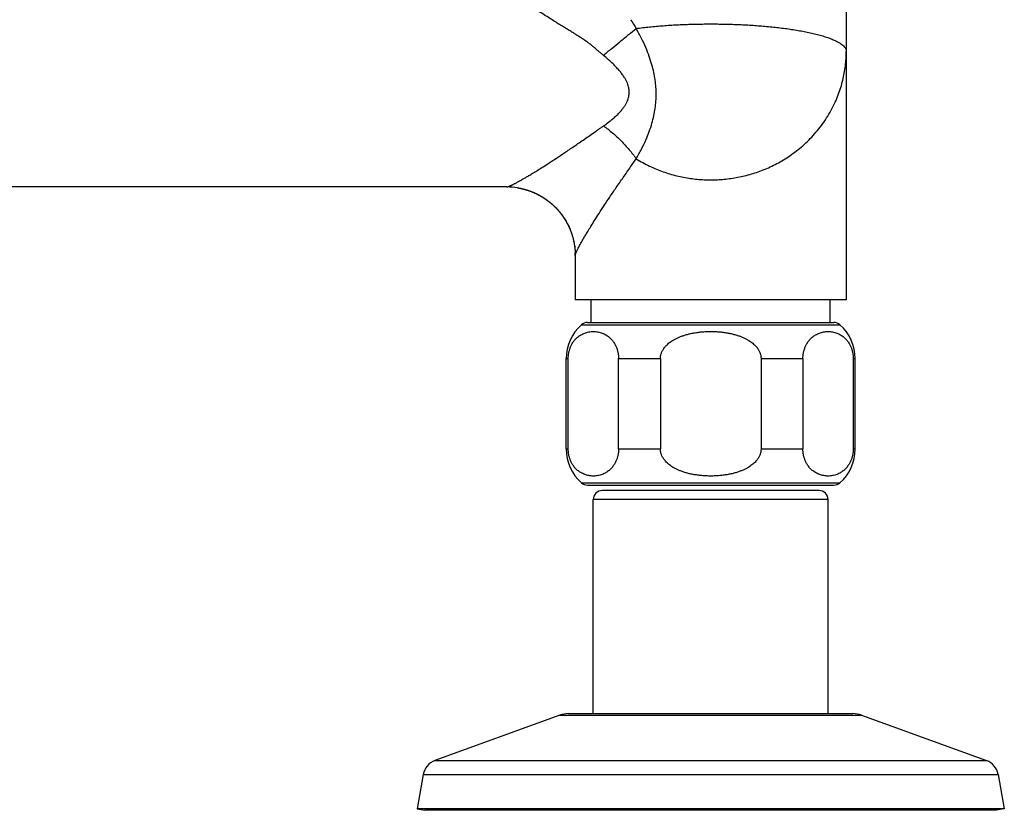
# Model space of a CAD drawing. Header units: millimetres. Extents: x 95 to 1084, y -153 to 904.
# Tile 18 of 27: x 242 to 351, y 451 to 539. Entities that reach past the tile are written whole.
import ezdxf

# ---------------------------------------------------------------- set-up
doc = ezdxf.new("R2010")
doc.units = ezdxf.units.MM
doc.header["$LTSCALE"] = 30.734
doc.layers.get('0').update_dxf_attribs({"linetype": 'CONTINUOUS'})

msp = doc.modelspace()

# ---------------------------------------------------------------- linework, layer by layer
at = {"color": 7, "linetype": 'CONTINUOUS'}
for p, q in [((333.39, 557.69), (333.39, 507.85)), ((295.81, 520.35), (187.98, 520.35)), ((295.81, 520.35), (295.82, 520.35)), ((297.05, 520.25), (297.08, 520.24)), ((297.08, 520.24), (297.12, 520.24)), ((297.12, 520.24), (297.15, 520.23)), ((297.15, 520.23), (297.19, 520.22)), ((297.19, 520.22), (297.22, 520.22)), ((297.22, 520.22), (297.26, 520.21)), ((297.26, 520.21), (297.3, 520.2)), ((297.3, 520.2), (297.33, 520.2)), ((297.33, 520.2), (297.37, 520.19)), ((297.37, 520.19), (297.4, 520.18)), ((297.4, 520.18), (297.44, 520.17)), ((297.44, 520.17), (297.48, 520.16)), ((297.48, 520.16), (297.51, 520.16)), ((297.51, 520.16), (297.55, 520.15)), ((297.55, 520.15), (297.59, 520.14)), ((297.59, 520.14), (297.63, 520.13)), ((297.63, 520.13), (297.66, 520.12)), ((297.66, 520.12), (297.7, 520.11)), ((297.7, 520.11), (297.74, 520.1)), ((297.74, 520.1), (297.78, 520.09)), ((297.78, 520.09), (297.82, 520.08)), ((297.82, 520.08), (297.85, 520.07)), ((297.85, 520.07), (297.89, 520.06)), ((297.89, 520.06), (297.92, 520.05)), ((297.92, 520.05), (297.95, 520.04)), ((297.95, 520.04), (297.98, 520.03)), ((297.98, 520.03), (298.02, 520.02)), ((298.02, 520.02), (298.05, 520.01)), ((298.05, 520.01), (298.08, 520)), ((298.08, 520), (298.11, 519.99)), ((298.11, 519.99), (298.15, 519.98)), ((298.15, 519.98), (298.18, 519.97)), ((298.18, 519.97), (298.19, 519.96)), ((298.19, 519.96), (298.23, 519.95)), ((298.23, 519.95), (298.26, 519.94)), ((298.26, 519.94), (298.29, 519.93)), ((298.29, 519.93), (298.33, 519.92)), ((298.33, 519.92), (298.36, 519.91)), ((298.36, 519.91), (298.39, 519.89)), ((298.39, 519.89), (298.43, 519.88)), ((298.43, 519.88), (298.46, 519.87)), ((298.46, 519.87), (298.5, 519.86)), ((298.5, 519.86), (298.53, 519.84)), ((298.53, 519.84), (298.56, 519.83)), ((298.56, 519.83), (298.6, 519.82)), ((298.6, 519.82), (298.63, 519.8)), ((298.63, 519.8), (298.67, 519.79)), ((298.67, 519.79), (298.7, 519.77)), ((298.7, 519.77), (298.74, 519.76)), ((298.74, 519.76), (298.77, 519.74)), ((298.77, 519.74), (298.81, 519.73)), ((298.81, 519.73), (298.84, 519.71)), ((298.84, 519.71), (298.88, 519.7)), ((298.88, 519.7), (298.91, 519.68)), ((298.91, 519.68), (298.95, 519.67)), ((298.95, 519.67), (298.98, 519.65)), ((298.98, 519.65), (299.02, 519.63)), ((299.02, 519.63), (299.06, 519.62)), ((299.06, 519.62), (299.09, 519.6)), ((299.09, 519.6), (299.13, 519.58)), ((299.13, 519.58), (299.16, 519.56)), ((299.16, 519.56), (299.2, 519.54)), ((299.2, 519.54), (299.22, 519.53)), ((299.22, 519.53), (299.26, 519.51)), ((299.26, 519.51), (299.3, 519.5)), ((299.3, 519.5), (299.33, 519.48)), ((299.33, 519.48), (299.37, 519.46)), ((299.37, 519.46), (299.4, 519.44)), ((299.4, 519.44), (299.43, 519.43)), ((299.43, 519.43), (299.46, 519.41)), ((299.46, 519.41), (299.49, 519.39)), ((299.49, 519.39), (299.52, 519.38)), ((299.52, 519.38), (299.55, 519.36)), ((299.55, 519.36), (299.58, 519.34)), ((299.58, 519.34), (299.61, 519.32)), ((299.61, 519.32), (299.64, 519.31)), ((299.64, 519.31), (299.67, 519.29)), ((299.67, 519.29), (299.7, 519.27)), ((299.7, 519.27), (299.73, 519.25)), ((299.73, 519.25), (299.76, 519.24)), ((299.76, 519.24), (299.79, 519.22)), ((299.79, 519.22), (299.82, 519.2)), ((299.82, 519.2), (299.85, 519.18)), ((299.85, 519.18), (299.88, 519.16)), ((299.88, 519.16), (299.91, 519.14)), ((299.91, 519.14), (299.94, 519.12)), ((299.94, 519.12), (299.97, 519.1)), ((299.97, 519.1), (300, 519.08)), ((300, 519.08), (300.03, 519.06)), ((300.03, 519.06), (300.06, 519.04)), ((300.06, 519.04), (300.07, 519.03)), ((300.07, 519.03), (300.1, 519.01)), ((300.1, 519.01), (300.13, 518.99)), ((300.13, 518.99), (300.17, 518.97)), ((300.17, 518.97), (300.2, 518.95)), ((300.2, 518.95), (300.23, 518.92)), ((300.23, 518.92), (300.26, 518.9)), ((300.26, 518.9), (300.29, 518.88)), ((300.29, 518.88), (300.32, 518.86)), ((300.32, 518.86), (300.35, 518.83)), ((300.35, 518.83), (300.38, 518.81)), ((300.38, 518.81), (300.41, 518.79)), ((300.41, 518.79), (300.44, 518.76)), ((300.44, 518.76), (300.47, 518.74)), ((300.47, 518.74), (300.5, 518.72)), ((300.5, 518.72), (300.53, 518.69)), ((300.53, 518.69), (300.56, 518.67)), ((300.56, 518.67), (300.59, 518.64)), ((300.59, 518.64), (300.62, 518.62)), ((300.62, 518.62), (300.65, 518.59)), ((300.65, 518.59), (300.68, 518.57)), ((300.68, 518.57), (300.71, 518.54)), ((300.71, 518.54), (300.75, 518.52)), ((300.78, 518.48), (300.81, 518.46)), ((300.81, 518.46), (300.84, 518.43)), ((300.84, 518.43), (300.87, 518.4)), ((300.87, 518.4), (300.91, 518.37)), ((300.91, 518.37), (300.94, 518.35)), ((300.94, 518.35), (300.97, 518.32)), ((300.97, 518.32), (301, 518.29)), ((301, 518.29), (301.03, 518.26)), ((301.03, 518.26), (301.06, 518.23)), ((301.06, 518.23), (301.09, 518.2)), ((301.09, 518.2), (301.12, 518.17)), ((301.12, 518.17), (301.15, 518.14)), ((301.15, 518.14), (301.18, 518.11)), ((301.18, 518.11), (301.21, 518.08)), ((301.21, 518.08), (301.24, 518.05)), ((301.24, 518.05), (301.27, 518.02)), ((301.27, 518.02), (301.3, 517.99)), ((301.3, 517.99), (301.33, 517.96)), ((301.33, 517.96), (301.36, 517.93)), ((301.36, 517.93), (301.37, 517.91)), ((301.37, 517.91), (301.4, 517.88)), ((301.4, 517.88), (301.42, 517.85)), ((301.42, 517.85), (301.45, 517.83)), ((301.45, 517.83), (301.47, 517.8)), ((301.47, 517.8), (301.49, 517.78)), ((301.49, 517.78), (301.51, 517.75)), ((301.51, 517.75), (301.54, 517.73)), ((301.54, 517.73), (301.56, 517.7)), ((301.56, 517.7), (301.58, 517.68)), ((301.58, 517.68), (301.6, 517.65)), ((301.6, 517.65), (301.62, 517.63)), ((301.62, 517.63), (301.65, 517.6)), ((301.65, 517.6), (301.67, 517.57)), ((301.67, 517.57), (301.69, 517.55)), ((301.69, 517.55), (301.71, 517.52)), ((301.71, 517.52), (301.73, 517.49)), ((301.73, 517.49), (301.76, 517.46)), ((301.76, 517.46), (301.78, 517.44)), ((301.78, 517.44), (301.8, 517.41)), ((301.8, 517.41), (301.82, 517.38)), ((301.82, 517.38), (301.84, 517.35)), ((301.84, 517.35), (301.86, 517.32)), ((301.86, 517.32), (301.88, 517.3)), ((301.88, 517.3), (301.9, 517.28)), ((301.9, 517.28), (301.92, 517.25)), ((301.92, 517.25), (301.94, 517.22)), ((301.94, 517.22), (301.96, 517.19)), ((301.96, 517.19), (301.98, 517.16)), ((301.98, 517.16), (302, 517.13)), ((302, 517.13), (302.03, 517.1)), ((302.03, 517.1), (302.05, 517.07)), ((302.05, 517.07), (302.07, 517.04)), ((302.07, 517.04), (302.09, 517.01)), ((302.09, 517.01), (302.11, 516.98)), ((302.11, 516.98), (302.13, 516.95)), ((302.13, 516.95), (302.15, 516.91)), ((302.15, 516.91), (302.17, 516.88)), ((302.17, 516.88), (302.19, 516.85)), ((302.19, 516.85), (302.21, 516.82)), ((302.21, 516.82), (302.23, 516.79)), ((302.23, 516.79), (302.25, 516.75)), ((302.25, 516.75), (302.27, 516.72)), ((302.27, 516.72), (302.29, 516.69)), ((302.29, 516.69), (302.31, 516.67)), ((302.31, 516.67), (302.33, 516.63)), ((302.33, 516.63), (302.35, 516.6)), ((302.35, 516.6), (302.37, 516.57)), ((302.37, 516.57), (302.39, 516.53)), ((302.39, 516.53), (302.41, 516.5)), ((302.41, 516.5), (302.43, 516.46)), ((302.43, 516.46), (302.44, 516.43)), ((302.44, 516.43), (302.46, 516.39)), ((302.46, 516.39), (302.48, 516.36)), ((302.48, 516.36), (302.5, 516.32)), ((302.5, 516.32), (302.52, 516.29)), ((302.52, 516.29), (302.54, 516.25)), ((302.54, 516.25), (302.56, 516.21)), ((302.56, 516.21), (302.58, 516.18)), ((302.58, 516.18), (302.6, 516.14)), ((302.6, 516.14), (302.61, 516.1)), ((302.61, 516.1), (302.63, 516.07)), ((302.63, 516.07), (302.65, 516.03)), ((302.65, 516.03), (302.66, 516)), ((302.66, 516), (302.68, 515.97)), ((302.68, 515.97), (302.7, 515.93)), ((302.7, 515.93), (302.72, 515.89)), ((302.72, 515.89), (302.73, 515.85)), ((302.73, 515.85), (302.75, 515.81)), ((302.75, 515.81), (302.77, 515.77)), ((302.77, 515.77), (302.78, 515.73)), ((302.78, 515.73), (302.8, 515.69)), ((302.8, 515.69), (302.82, 515.65)), ((302.82, 515.65), (302.84, 515.61)), ((302.84, 515.61), (302.85, 515.57)), ((302.85, 515.57), (302.87, 515.53)), ((302.87, 515.53), (302.88, 515.49)), ((302.88, 515.49), (302.9, 515.45)), ((302.9, 515.45), (302.92, 515.41)), ((302.92, 515.41), (302.93, 515.36)), ((302.93, 515.36), (302.94, 515.34)), ((302.94, 515.34), (302.96, 515.29)), ((302.96, 515.29), (302.97, 515.25)), ((302.97, 515.25), (302.99, 515.21)), ((302.99, 515.21), (303, 515.16)), ((303, 515.16), (303.02, 515.12)), ((303.02, 515.12), (303.03, 515.08)), ((303.03, 515.08), (303.04, 515.03)), ((303.04, 515.03), (303.06, 514.99)), ((303.06, 514.99), (303.07, 514.94)), ((303.07, 514.94), (303.09, 514.9)), ((303.09, 514.9), (303.1, 514.85)), ((303.1, 514.85), (303.11, 514.81)), ((303.11, 514.81), (303.12, 514.76)), ((303.12, 514.76), (303.14, 514.71)), ((303.14, 514.71), (303.15, 514.67)), ((303.15, 514.67), (303.16, 514.64)), ((303.16, 514.64), (303.17, 514.59)), ((303.17, 514.59), (303.18, 514.54)), ((303.18, 514.54), (303.19, 514.49)), ((303.19, 514.49), (303.2, 514.45)), ((303.2, 514.45), (303.21, 514.4)), ((303.21, 514.4), (303.22, 514.36)), ((303.22, 514.36), (303.23, 514.33)), ((303.23, 514.33), (303.24, 514.3)), ((303.24, 514.3), (303.24, 514.27)), ((303.24, 514.27), (303.25, 514.23)), ((303.25, 514.23), (303.26, 514.2)), ((303.26, 514.2), (303.26, 514.17)), ((303.26, 514.17), (303.27, 514.13)), ((303.27, 514.13), (303.27, 514.1)), ((303.27, 514.1), (303.28, 514.07)), ((303.28, 514.07), (303.29, 514.03)), ((303.29, 514.03), (303.29, 514)), ((303.29, 514), (303.3, 513.96)), ((303.31, 513.91), (303.31, 513.88)), ((303.31, 513.88), (303.32, 513.84)), ((303.32, 513.84), (303.32, 513.81)), ((303.32, 513.81), (303.33, 513.77)), ((303.33, 513.77), (303.33, 513.74)), ((303.33, 513.74), (303.34, 513.7)), ((303.34, 513.7), (303.34, 513.67)), ((303.34, 513.67), (303.34, 513.63)), ((303.35, 513.58), (303.35, 513.54)), ((303.35, 513.54), (303.36, 513.51)), ((303.36, 513.51), (303.36, 513.47)), ((303.36, 513.47), (303.36, 513.43)), ((303.36, 513.43), (303.37, 513.4)), ((303.37, 513.4), (303.37, 513.36)), ((303.37, 513.36), (303.37, 513.32)), ((303.37, 513.32), (303.38, 513.29)), ((303.38, 513.29), (303.38, 513.25)), ((303.38, 513.25), (303.38, 513.21)), ((303.38, 513.21), (303.38, 513.18)), ((303.38, 513.18), (303.38, 513.14)), ((303.38, 513.14), (303.39, 513.1)), ((303.39, 513.1), (303.39, 513.06)), ((303.39, 513.06), (303.39, 513.03)), ((303.39, 513.03), (303.39, 512.99)), ((303.39, 512.99), (303.39, 512.95)), ((303.39, 512.95), (303.39, 512.91)), ((303.39, 512.91), (303.39, 512.87)), ((303.39, 512.87), (303.39, 512.84)), ((303.39, 512.84), (303.39, 512.8)), ((303.39, 512.8), (303.39, 507.85)), ((333.39, 507.85), (303.39, 507.85)), ((305.17, 505.35), (305.17, 507.85)), ((331.61, 505.35), (331.61, 507.85)), ((304.75, 505.35), (332.04, 505.35)), ((302.39, 491.35), (302.39, 501.35)), ((302.62, 491.35), (302.62, 501.35)), ((308.19, 491.35), (308.19, 501.35)), ((312.83, 501.35), (312.83, 491.35)), ((323.96, 501.35), (323.96, 491.35)), ((328.6, 501.35), (328.6, 491.35)), ((334.17, 501.35), (334.17, 491.35)), ((334.39, 491.35), (334.39, 501.35)), ((304.75, 487.35), (332.04, 487.35)), ((330.39, 486.75), (306.39, 486.75)), ((305.39, 462.05), (305.39, 485.75)), ((331.39, 462.05), (331.39, 485.75)), ((301.69, 461.88), (287.85, 456.85)), ((302.65, 462.05), (334.14, 462.05)), ((335.1, 461.88), (348.94, 456.85)), ((286.57, 455.31), (285.89, 451.5)), ((350.22, 455.31), (350.89, 451.5)), ((350.89, 451.5), (285.89, 451.5)), ((285.89, 451.5), (286.74, 451.35)), ((350.04, 451.35), (286.74, 451.35)), ((350.89, 451.5), (350.04, 451.35))]:
    msp.add_line(p, q, dxfattribs=at)
at = {"color": 9, "linetype": 'CONTINUOUS'}
for p, q in [((309.53, 522.59), (310.15, 523.47)), ((303.39, 513.05), (303.39, 513.05)), ((304.09, 505.1), (332.7, 505.1)), ((302.39, 501.35), (302.62, 501.35)), ((308.19, 501.35), (312.83, 501.35)), ((323.96, 501.35), (328.6, 501.35)), ((334.17, 501.35), (334.39, 501.35)), ((302.39, 491.35), (302.62, 491.35)), ((308.19, 491.35), (312.83, 491.35)), ((323.96, 491.35), (328.6, 491.35)), ((334.17, 491.35), (334.39, 491.35)), ((304.09, 487.6), (332.7, 487.6)), ((331.39, 485.75), (305.39, 485.75)), ((301.69, 461.88), (335.1, 461.88)), ((287.85, 456.85), (348.94, 456.85)), ((286.57, 455.31), (350.22, 455.31))]:
    msp.add_line(p, q, dxfattribs=at)
at = {"color": 7, "linetype": 'CONTINUOUS'}
for points in [[(300.75, 518.52), (300.78, 518.49), (300.78, 518.48)], [(303.3, 513.96), (303.3, 513.93), (303.31, 513.91)], [(303.34, 513.63), (303.35, 513.6), (303.35, 513.58)]]:
    msp.add_lwpolyline(points, dxfattribs=at)
at = {"color": 9, "linetype": 'CONTINUOUS'}
for centre, radius, start, end in [((389.91, 589.12), 94.8, 212.0145, 212.7093), ((295.94, 512.77), 7.46, 0.0015, 2.137)]:
    msp.add_arc(centre, radius, start, end, dxfattribs=at)
at = {"color": 7, "linetype": 'CONTINUOUS'}
for centre, radius, start, end in [((295.81, 512.8), 7.55, 80.8493, 89.8968), ((307.39, 501.35), 5, 131.4096, 180), ((304.75, 504.35), 1, 90, 131.4096), ((332.04, 504.35), 1, 48.5904, 90), ((329.39, 501.35), 5, 0, 48.5904), ((307.39, 491.35), 5, 180, 228.5904), ((329.39, 491.35), 5, 311.4096, 360), ((304.75, 488.35), 1, 228.5904, 270), ((332.04, 488.35), 1, 270, 311.4096), ((306.39, 485.75), 1, 90, 180), ((330.39, 485.75), 1, 0, 90), ((302.65, 459.25), 2.8, 90, 110), ((334.14, 459.25), 2.8, 70, 90), ((288.54, 454.97), 2, 110, 170), ((348.25, 454.97), 2, 10, 70)]:
    msp.add_arc(centre, radius, start, end, dxfattribs=at)
at = {"color": 9, "linetype": 'CONTINUOUS'}
for points, knots in [([(305.63, 535.67), (305.56, 535.73), (305.4, 535.87), (305.13, 536.09), (304.81, 536.33), (304.47, 536.57), (304.1, 536.82), (303.71, 537.07), (303.32, 537.32), (302.93, 537.56), (302.52, 537.81), (302.1, 538.07), (301.63, 538.35), (301.12, 538.67), (300.56, 539.02), (299.94, 539.41), (299.26, 539.83), (298.51, 540.32), (297.68, 540.86), (296.77, 541.48), (295.8, 542.17), (294.87, 542.86), (294.04, 543.53), (293.32, 544.15), (292.72, 544.7), (292.21, 545.2), (291.79, 545.67), (291.43, 546.09), (291.14, 546.49), (290.9, 546.86), (290.71, 547.2), (290.56, 547.52), (290.46, 547.82), (290.39, 548.1), (290.36, 548.36), (290.37, 548.61), (290.42, 548.85), (290.51, 549.07), (290.64, 549.28), (290.81, 549.47), (291.03, 549.65), (291.31, 549.82), (291.65, 549.97), (292.05, 550.1), (292.52, 550.2), (293.09, 550.29), (293.76, 550.34), (294.25, 550.35), (294.51, 550.35)], [0, 0, 0, 0, 0.011385, 0.025179, 0.040858, 0.057883, 0.075713, 0.093893, 0.112178, 0.13034, 0.148685, 0.168105, 0.189484, 0.213241, 0.239437, 0.26816, 0.299703, 0.334447, 0.373355, 0.41755, 0.465551, 0.512959, 0.555367, 0.5926, 0.624487, 0.652242, 0.676893, 0.69881, 0.718224, 0.735452, 0.750833, 0.764633, 0.777055, 0.788319, 0.798676, 0.808364, 0.817673, 0.826926, 0.83645, 0.846594, 0.857744, 0.870284, 0.884581, 0.901007, 0.920042, 0.942373, 0.968731, 1, 1, 1, 1]), ([(306.52, 534.92), (306.82, 535.18), (307.43, 535.68), (308.36, 536.45), (309.26, 537.18), (309.86, 537.67), (310.15, 537.89)], [0, 0, 0, 0, 0.256679, 0.503839, 0.770236, 1, 1, 1, 1]), ([(310.15, 537.89), (310.39, 537.93), (310.88, 537.99), (311.63, 538.07), (312.38, 538.14), (313.13, 538.2), (313.88, 538.26), (314.64, 538.3), (315.4, 538.34), (316.15, 538.36), (316.9, 538.38), (317.65, 538.39), (318.15, 538.4), (318.39, 538.4)], [0, 0, 0, 0, 0.089785, 0.180299, 0.271274, 0.362548, 0.454023, 0.545687, 0.637398, 0.728897, 0.819958, 0.910382, 1, 1, 1, 1]), ([(310.15, 523.47), (310.35, 523.82), (310.73, 524.5), (311.21, 525.51), (311.59, 526.47), (311.89, 527.37), (312.1, 528.23), (312.25, 529.05), (312.34, 529.84), (312.37, 530.63), (312.34, 531.41), (312.25, 532.21), (312.1, 533.04), (311.88, 533.9), (311.59, 534.82), (311.21, 535.8), (310.72, 536.84), (310.35, 537.53), (310.15, 537.89)], [0, 0, 0, 0, 0.079526, 0.151899, 0.220042, 0.282698, 0.338855, 0.392857, 0.446362, 0.496539, 0.54681, 0.600558, 0.654923, 0.711648, 0.775191, 0.844451, 0.918365, 1, 1, 1, 1]), ([(318.39, 538.4), (318.64, 538.4), (319.13, 538.39), (319.88, 538.38), (320.63, 538.36), (321.38, 538.34), (322.14, 538.3), (322.89, 538.26), (323.65, 538.2), (324.4, 538.14), (325.14, 538.07), (325.89, 537.99), (326.62, 537.9), (327.35, 537.8), (328.05, 537.68), (328.74, 537.56), (329.4, 537.42), (330.04, 537.27), (330.64, 537.11), (331.21, 536.94), (331.71, 536.76), (332.15, 536.57), (332.5, 536.39), (332.78, 536.22), (333, 536.05), (333.18, 535.88), (333.3, 535.71), (333.38, 535.53), (333.39, 535.41), (333.39, 535.35)], [0, 0, 0, 0, 0.046812, 0.094069, 0.141682, 0.189544, 0.237539, 0.285523, 0.333393, 0.381137, 0.428715, 0.476055, 0.523042, 0.569503, 0.615146, 0.659552, 0.702366, 0.743603, 0.783361, 0.821351, 0.855985, 0.885846, 0.910563, 0.931181, 0.948704, 0.963857, 0.9771, 0.988975, 1, 1, 1, 1]), ([(306.52, 534.92), (306.42, 535), (306.23, 535.16), (305.93, 535.41), (305.73, 535.58), (305.63, 535.67)], [0, 0, 0, 0, 0.318214, 0.65163, 1, 1, 1, 1]), ([(318.39, 521.13), (318.64, 521.13), (319.14, 521.14), (319.89, 521.2), (320.64, 521.29), (321.39, 521.41), (322.15, 521.58), (322.9, 521.78), (323.66, 522.03), (324.41, 522.32), (325.16, 522.65), (325.9, 523.03), (326.64, 523.46), (327.36, 523.94), (328.07, 524.48), (328.76, 525.06), (329.43, 525.7), (330.06, 526.4), (330.67, 527.16), (331.23, 527.98), (331.74, 528.84), (332.17, 529.7), (332.52, 530.54), (332.8, 531.35), (333.02, 532.15), (333.19, 532.94), (333.31, 533.74), (333.38, 534.55), (333.39, 535.08), (333.39, 535.35)], [0, 0, 0, 0, 0.03243, 0.065099, 0.098057, 0.131349, 0.165013, 0.199079, 0.233589, 0.26863, 0.304283, 0.340625, 0.377729, 0.415665, 0.454389, 0.49379, 0.533794, 0.574678, 0.616961, 0.66082, 0.70483, 0.747102, 0.786405, 0.823439, 0.859186, 0.894523, 0.929782, 0.96498, 1, 1, 1, 1]), ([(306.52, 527.1), (306.71, 527.24), (307.07, 527.5), (307.57, 527.9), (307.99, 528.28), (308.35, 528.64), (308.63, 528.98), (308.86, 529.29), (309.04, 529.59), (309.17, 529.86), (309.26, 530.11), (309.32, 530.36), (309.36, 530.6), (309.37, 530.84), (309.36, 531.09), (309.32, 531.33), (309.26, 531.58), (309.17, 531.85), (309.03, 532.13), (308.86, 532.44), (308.63, 532.79), (308.34, 533.16), (307.99, 533.56), (307.57, 533.98), (307.07, 534.45), (306.71, 534.76), (306.52, 534.92)], [0, 0, 0, 0, 0.070917, 0.134404, 0.19096, 0.2411, 0.285254, 0.324003, 0.358018, 0.387849, 0.414476, 0.439237, 0.463313, 0.487542, 0.511902, 0.536355, 0.561752, 0.589295, 0.620375, 0.656017, 0.696827, 0.743502, 0.796634, 0.85671, 0.924311, 1, 1, 1, 1]), ([(295.86, 520.36), (295.87, 520.36), (295.9, 520.37), (295.93, 520.38), (295.98, 520.39), (296.02, 520.41), (296.07, 520.43), (296.12, 520.45), (296.18, 520.47), (296.24, 520.5), (296.3, 520.53), (296.37, 520.56), (296.44, 520.6), (296.53, 520.64), (296.63, 520.69), (296.75, 520.75), (296.88, 520.83), (297.05, 520.92), (297.23, 521.02), (297.45, 521.14), (297.71, 521.29), (298.02, 521.47), (298.38, 521.68), (298.8, 521.94), (299.29, 522.24), (299.88, 522.61), (300.56, 523.05), (301.36, 523.57), (302.28, 524.18), (303.31, 524.88), (304.44, 525.66), (305.22, 526.2), (305.63, 526.49)], [0, 0, 0, 0, 0.002838, 0.00617, 0.010044, 0.014347, 0.018936, 0.023768, 0.028955, 0.034566, 0.040525, 0.046912, 0.054021, 0.062222, 0.071921, 0.083387, 0.09684, 0.112554, 0.130996, 0.152726, 0.178371, 0.208633, 0.244367, 0.286567, 0.336436, 0.395434, 0.465301, 0.547802, 0.643587, 0.751693, 0.870681, 1, 1, 1, 1]), ([(305.63, 526.49), (305.73, 526.56), (305.93, 526.7), (306.23, 526.91), (306.42, 527.04), (306.52, 527.1)], [0, 0, 0, 0, 0.346395, 0.679747, 1, 1, 1, 1]), ([(306.52, 527.1), (306.69, 526.98), (307.03, 526.73), (307.53, 526.33), (308.02, 525.9), (308.49, 525.45), (308.94, 524.97), (309.37, 524.48), (309.78, 523.99), (310.03, 523.65), (310.15, 523.47)], [0, 0, 0, 0, 0.121421, 0.245907, 0.372444, 0.500007, 0.627566, 0.7541, 0.878583, 1, 1, 1, 1]), ([(310.15, 523.47), (310.39, 523.32), (310.87, 523.04), (311.62, 522.66), (312.37, 522.32), (313.12, 522.03), (313.87, 521.79), (314.63, 521.58), (315.39, 521.41), (316.14, 521.29), (316.9, 521.2), (317.65, 521.14), (318.15, 521.13), (318.39, 521.13)], [0, 0, 0, 0, 0.09817, 0.194407, 0.288826, 0.381594, 0.47293, 0.563071, 0.652168, 0.740301, 0.827572, 0.914097, 1, 1, 1, 1]), ([(303.39, 512.77), (303.39, 512.78), (303.39, 512.79), (303.4, 512.82), (303.41, 512.84), (303.41, 512.87), (303.42, 512.91), (303.44, 512.95), (303.46, 513), (303.48, 513.05), (303.51, 513.13), (303.55, 513.21), (303.6, 513.32), (303.66, 513.44), (303.74, 513.59), (303.83, 513.77), (303.95, 514), (304.1, 514.26), (304.28, 514.59), (304.51, 514.98), (304.79, 515.45), (305.14, 516.02), (305.56, 516.69), (306.05, 517.46), (306.61, 518.32), (307.25, 519.27), (307.95, 520.31), (308.72, 521.43), (309.26, 522.19), (309.53, 522.59)], [0, 0, 0, 0, 0.001963, 0.003942, 0.006259, 0.008988, 0.012131, 0.015773, 0.02009, 0.025374, 0.031935, 0.039989, 0.049763, 0.061628, 0.07606, 0.093629, 0.115016, 0.141068, 0.172779, 0.211322, 0.258154, 0.314958, 0.383032, 0.462068, 0.550987, 0.649713, 0.758513, 0.876149, 1, 1, 1, 1]), ([(295.81, 520.35), (295.82, 520.35), (295.84, 520.35), (295.85, 520.36), (295.86, 520.36)], [0, 0, 0, 0, 0.46835, 1, 1, 1, 1]), ([(297.01, 520.26), (297.17, 520.23), (297.52, 520.16), (298.04, 520.02), (298.57, 519.84), (299.09, 519.61), (299.6, 519.34), (300.08, 519.04), (300.54, 518.7), (300.97, 518.33), (301.37, 517.93), (301.74, 517.5), (302.08, 517.04), (302.38, 516.56), (302.65, 516.06), (302.88, 515.54), (303.06, 515), (303.21, 514.45), (303.32, 513.9), (303.37, 513.43), (303.38, 513.15), (303.39, 513.05)], [0, 0, 0, 0, 0.046915, 0.101319, 0.155781, 0.21025, 0.264698, 0.31916, 0.373688, 0.428311, 0.482974, 0.537603, 0.592142, 0.646623, 0.701102, 0.755618, 0.810146, 0.864639, 0.919044, 0.973306, 1, 1, 1, 1])]:
    msp.add_open_spline(points, degree=3, knots=knots, dxfattribs=at)
at = {"color": 7, "linetype": 'CONTINUOUS'}
for points, knots in [([(302.62, 501.35), (302.62, 501.4), (302.62, 501.5), (302.63, 501.65), (302.65, 501.8), (302.67, 501.95), (302.7, 502.1), (302.74, 502.26), (302.79, 502.41), (302.84, 502.57), (302.91, 502.72), (302.98, 502.88), (303.07, 503.04), (303.18, 503.2), (303.29, 503.36), (303.43, 503.51), (303.58, 503.66), (303.74, 503.79), (303.92, 503.92), (304.12, 504.04), (304.33, 504.14), (304.55, 504.22), (304.78, 504.29), (305.03, 504.33), (305.28, 504.35), (305.53, 504.35), (305.78, 504.33), (306.02, 504.29), (306.26, 504.22), (306.48, 504.14), (306.69, 504.04), (306.89, 503.92), (307.07, 503.79), (307.23, 503.66), (307.38, 503.51), (307.51, 503.36), (307.63, 503.2), (307.73, 503.04), (307.82, 502.88), (307.9, 502.72), (307.97, 502.57), (308.02, 502.41), (308.07, 502.26), (308.11, 502.1), (308.14, 501.95), (308.16, 501.8), (308.18, 501.65), (308.19, 501.5), (308.19, 501.4), (308.19, 501.35)], [0, 0, 0, 0, 0.016287, 0.03265, 0.049111, 0.065784, 0.082752, 0.100014, 0.117675, 0.135822, 0.154473, 0.173753, 0.193705, 0.214373, 0.235781, 0.257893, 0.280717, 0.304201, 0.328368, 0.35322, 0.378762, 0.40493, 0.431656, 0.458805, 0.486239, 0.51376, 0.541195, 0.568344, 0.59507, 0.621237, 0.64678, 0.671632, 0.695799, 0.719283, 0.742107, 0.764219, 0.785627, 0.806295, 0.826247, 0.845527, 0.864178, 0.882325, 0.899986, 0.917248, 0.934216, 0.950889, 0.96735, 0.983713, 1, 1, 1, 1]), ([(312.83, 501.35), (312.83, 501.4), (312.83, 501.5), (312.85, 501.65), (312.88, 501.8), (312.93, 501.95), (312.99, 502.1), (313.07, 502.26), (313.16, 502.41), (313.27, 502.57), (313.4, 502.73), (313.56, 502.89), (313.74, 503.05), (313.95, 503.2), (314.18, 503.36), (314.45, 503.51), (314.74, 503.66), (315.07, 503.8), (315.43, 503.92), (315.82, 504.04), (316.24, 504.14), (316.69, 504.22), (317.16, 504.29), (317.65, 504.33), (318.14, 504.35), (318.64, 504.35), (319.14, 504.33), (319.63, 504.29), (320.1, 504.22), (320.54, 504.14), (320.96, 504.04), (321.36, 503.92), (321.72, 503.8), (322.04, 503.66), (322.34, 503.51), (322.61, 503.36), (322.84, 503.2), (323.05, 503.05), (323.23, 502.89), (323.38, 502.73), (323.52, 502.57), (323.63, 502.41), (323.72, 502.26), (323.8, 502.1), (323.86, 501.95), (323.91, 501.8), (323.94, 501.65), (323.96, 501.5), (323.96, 501.4), (323.96, 501.35)], [0, 0, 0, 0, 0.010771, 0.021652, 0.032719, 0.044109, 0.055951, 0.068317, 0.081363, 0.095244, 0.110074, 0.126062, 0.143365, 0.162148, 0.182562, 0.204688, 0.228627, 0.254388, 0.282026, 0.311529, 0.342852, 0.375816, 0.4102, 0.445657, 0.481812, 0.518188, 0.554343, 0.5898, 0.624184, 0.657148, 0.688471, 0.717974, 0.745612, 0.771373, 0.795312, 0.817438, 0.837852, 0.856635, 0.873938, 0.889926, 0.904756, 0.918637, 0.931683, 0.944049, 0.955891, 0.967281, 0.978348, 0.989229, 1, 1, 1, 1]), ([(328.6, 501.35), (328.6, 501.4), (328.6, 501.5), (328.61, 501.65), (328.63, 501.8), (328.65, 501.95), (328.68, 502.1), (328.72, 502.26), (328.77, 502.41), (328.82, 502.57), (328.89, 502.72), (328.97, 502.88), (329.05, 503.04), (329.16, 503.2), (329.27, 503.36), (329.41, 503.51), (329.56, 503.66), (329.72, 503.79), (329.9, 503.92), (330.1, 504.04), (330.31, 504.14), (330.53, 504.22), (330.77, 504.29), (331.01, 504.33), (331.26, 504.35), (331.51, 504.35), (331.76, 504.33), (332, 504.29), (332.24, 504.22), (332.46, 504.14), (332.67, 504.04), (332.87, 503.92), (333.05, 503.79), (333.21, 503.66), (333.36, 503.51), (333.49, 503.36), (333.61, 503.2), (333.71, 503.04), (333.8, 502.88), (333.88, 502.72), (333.95, 502.57), (334, 502.41), (334.05, 502.26), (334.09, 502.1), (334.12, 501.95), (334.14, 501.8), (334.16, 501.65), (334.17, 501.5), (334.17, 501.4), (334.17, 501.35)], [0, 0, 0, 0, 0.016287, 0.03265, 0.049111, 0.065784, 0.082751, 0.100014, 0.117675, 0.135821, 0.154473, 0.173753, 0.193705, 0.214372, 0.235781, 0.257894, 0.280717, 0.304201, 0.328368, 0.353221, 0.378763, 0.404931, 0.431657, 0.458806, 0.48624, 0.513761, 0.541195, 0.568344, 0.59507, 0.621237, 0.64678, 0.671632, 0.695799, 0.719283, 0.742107, 0.764219, 0.785628, 0.806295, 0.826247, 0.845527, 0.864179, 0.882325, 0.899986, 0.917249, 0.934216, 0.950889, 0.96735, 0.983713, 1, 1, 1, 1]), ([(308.19, 491.35), (308.19, 491.3), (308.19, 491.2), (308.18, 491.05), (308.16, 490.9), (308.14, 490.75), (308.11, 490.6), (308.07, 490.45), (308.02, 490.29), (307.97, 490.14), (307.9, 489.98), (307.82, 489.82), (307.73, 489.66), (307.63, 489.5), (307.51, 489.35), (307.38, 489.19), (307.23, 489.05), (307.07, 488.91), (306.89, 488.78), (306.69, 488.67), (306.48, 488.56), (306.26, 488.48), (306.02, 488.42), (305.78, 488.37), (305.53, 488.35), (305.28, 488.35), (305.03, 488.37), (304.78, 488.42), (304.55, 488.48), (304.33, 488.56), (304.12, 488.67), (303.92, 488.78), (303.74, 488.91), (303.58, 489.05), (303.43, 489.19), (303.29, 489.35), (303.18, 489.5), (303.07, 489.66), (302.98, 489.82), (302.91, 489.98), (302.84, 490.14), (302.79, 490.29), (302.74, 490.45), (302.7, 490.6), (302.67, 490.75), (302.65, 490.9), (302.63, 491.05), (302.62, 491.2), (302.62, 491.3), (302.62, 491.35)], [0, 0, 0, 0, 0.016287, 0.03265, 0.049111, 0.065784, 0.082752, 0.100014, 0.117675, 0.135822, 0.154473, 0.173753, 0.193705, 0.214373, 0.235781, 0.257894, 0.280717, 0.304201, 0.328369, 0.353221, 0.378763, 0.404931, 0.431657, 0.458806, 0.48624, 0.513761, 0.541195, 0.568344, 0.59507, 0.621237, 0.64678, 0.671632, 0.695799, 0.719283, 0.742106, 0.764219, 0.785627, 0.806295, 0.826247, 0.845527, 0.864178, 0.882325, 0.899986, 0.917248, 0.934216, 0.950888, 0.96735, 0.983713, 1, 1, 1, 1]), ([(323.96, 491.35), (323.96, 491.3), (323.96, 491.2), (323.94, 491.05), (323.91, 490.9), (323.86, 490.75), (323.8, 490.6), (323.72, 490.44), (323.63, 490.29), (323.52, 490.13), (323.38, 489.98), (323.23, 489.82), (323.05, 489.66), (322.84, 489.5), (322.61, 489.34), (322.34, 489.19), (322.04, 489.04), (321.72, 488.91), (321.36, 488.78), (320.96, 488.66), (320.54, 488.56), (320.1, 488.48), (319.63, 488.42), (319.14, 488.37), (318.64, 488.35), (318.14, 488.35), (317.65, 488.37), (317.16, 488.42), (316.69, 488.48), (316.24, 488.56), (315.82, 488.66), (315.43, 488.78), (315.07, 488.91), (314.74, 489.04), (314.45, 489.19), (314.18, 489.34), (313.95, 489.5), (313.74, 489.66), (313.56, 489.82), (313.4, 489.98), (313.27, 490.13), (313.16, 490.29), (313.07, 490.44), (312.99, 490.6), (312.93, 490.75), (312.88, 490.9), (312.85, 491.05), (312.83, 491.2), (312.83, 491.3), (312.83, 491.35)], [0, 0, 0, 0, 0.010771, 0.021653, 0.032719, 0.04411, 0.055951, 0.068317, 0.081364, 0.095244, 0.110074, 0.126062, 0.143365, 0.162148, 0.182562, 0.204688, 0.228627, 0.254389, 0.282026, 0.31153, 0.342852, 0.375817, 0.4102, 0.445657, 0.481812, 0.518188, 0.554343, 0.5898, 0.624184, 0.657148, 0.68847, 0.717974, 0.745611, 0.771373, 0.795312, 0.817438, 0.837852, 0.856635, 0.873938, 0.889926, 0.904756, 0.918636, 0.931683, 0.944049, 0.95589, 0.967281, 0.978347, 0.989229, 1, 1, 1, 1]), ([(334.17, 491.35), (334.17, 491.3), (334.17, 491.2), (334.16, 491.05), (334.14, 490.9), (334.12, 490.75), (334.09, 490.6), (334.05, 490.45), (334, 490.29), (333.95, 490.14), (333.88, 489.98), (333.8, 489.82), (333.71, 489.66), (333.61, 489.5), (333.49, 489.35), (333.36, 489.19), (333.21, 489.05), (333.05, 488.91), (332.87, 488.78), (332.67, 488.67), (332.46, 488.56), (332.24, 488.48), (332, 488.42), (331.76, 488.37), (331.51, 488.35), (331.26, 488.35), (331.01, 488.37), (330.77, 488.42), (330.53, 488.48), (330.31, 488.56), (330.1, 488.67), (329.9, 488.78), (329.72, 488.91), (329.56, 489.05), (329.41, 489.19), (329.27, 489.35), (329.16, 489.5), (329.05, 489.66), (328.97, 489.82), (328.89, 489.98), (328.82, 490.14), (328.77, 490.29), (328.72, 490.45), (328.68, 490.6), (328.65, 490.75), (328.63, 490.9), (328.61, 491.05), (328.6, 491.2), (328.6, 491.3), (328.6, 491.35)], [0, 0, 0, 0, 0.016287, 0.03265, 0.049111, 0.065784, 0.082752, 0.100014, 0.117675, 0.135821, 0.154473, 0.173753, 0.193705, 0.214373, 0.235781, 0.257894, 0.280718, 0.304201, 0.328369, 0.353221, 0.378763, 0.40493, 0.431656, 0.458805, 0.486239, 0.51376, 0.541194, 0.568343, 0.595069, 0.621236, 0.646779, 0.671631, 0.695798, 0.719282, 0.742106, 0.764219, 0.785627, 0.806295, 0.826247, 0.845527, 0.864179, 0.882325, 0.899986, 0.917248, 0.934216, 0.950889, 0.96735, 0.983713, 1, 1, 1, 1])]:
    msp.add_open_spline(points, degree=3, knots=knots, dxfattribs=at)

doc.saveas('drawing.dxf')
